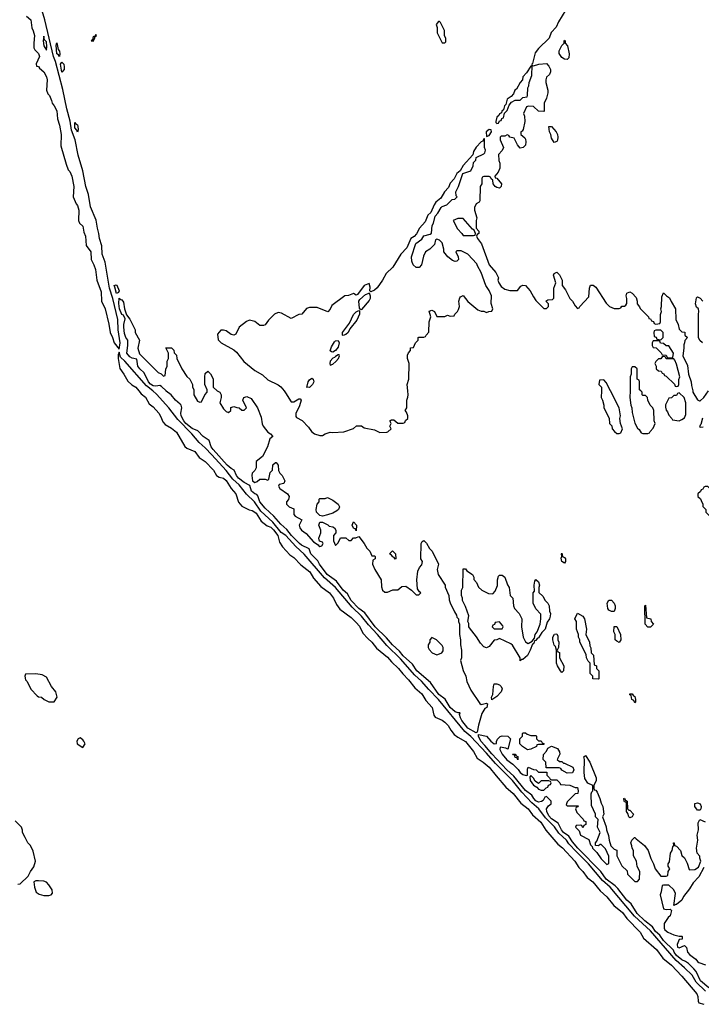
# Model space of a CAD drawing. Header units: inches. Extents: x 2769379 to 2883802, y 684208 to 828654.
# Tile 140 of 256: x 2820205 to 2825440, y 755290 to 762852. Entities that reach past the tile are written whole.
import ezdxf

# ---------------------------------------------------------------- set-up
doc = ezdxf.new("R2010")
doc.units = ezdxf.units.IN
doc.header["$MEASUREMENT"] = 0
doc.layers.add('C8725', color=7, linetype='Continuous')
doc.layers.add('C8726', color=7, linetype='Continuous')

msp = doc.modelspace()

# ---------------------------------------------------------------- linework, layer by layer
at = {"layer": 'C8725', "color": 2}
for points, elevation in [([(2821121.3, 760000), (2821138.9, 759978.9), (2821172.1, 759952.1), (2821200.3, 759900.3), (2821230, 759878), (2821273, 759830), (2821290, 759801), (2821303.6, 759763.6), (2821322, 759742), (2821370, 759714.9), (2821410, 759683.8), (2821474.4, 759574.4), (2821490, 759560.7), (2821550, 759536.3), (2821584, 759490), (2821630, 759459.1), (2821693, 759393), (2821717.3, 759350), (2821737.6, 759337.6), (2821770.3, 759330.3), (2821792.2, 759312.2), (2821830.4, 759250), (2821864.4, 759210), (2821886.9, 759146.9), (2821910, 759114.8), (2821968.3, 759088.3), (2821990, 759083), (2822010.5, 759070.5), (2822021.1, 759061.1), (2822060.3, 759000.3), (2822104.9, 758964.9), (2822133.7, 758953.7), (2822154.4, 758934.4), (2822187.7, 758890), (2822199.9, 758839.9), (2822223.1, 758803.1), (2822280.7, 758740.7), (2822310, 758720.5), (2822364, 758664), (2822432.4, 758612.4), (2822462, 758562), (2822519, 758499), (2822583.8, 758450), (2822614.9, 758410), (2822639.5, 758359.5), (2822664, 758324), (2822750, 758261.3), (2822790, 758222.4), (2822814.1, 758194.1), (2822841.1, 758141.1), (2822878, 758098), (2822910, 758070.5), (2822946.3, 758026.3), (2823030, 757956.3), (2823059.9, 757919.9), (2823114.4, 757870), (2823146.7, 757826.7), (2823190, 757783), (2823241.1, 757721.1), (2823294.4, 757674.4), (2823323.6, 757623.6), (2823372, 757570), (2823385.5, 757510), (2823396.1, 757496.1), (2823450, 757472.4), (2823470, 757458), (2823497.1, 757430), (2823516.1, 757396.1), (2823543.1, 757363.1), (2823570, 757340.5), (2823630, 757307.3), (2823690.2, 757230.2), (2823719, 757179), (2823764, 757150), (2823811.3, 757111.3), (2823863.4, 757043.4), (2823938.5, 756958.6), (2823994.4, 756910), (2824054.3, 756834.3), (2824110, 756790.4), (2824144.5, 756744.5), (2824206.4, 756690), (2824246.5, 756626.5), (2824339.1, 756519.1), (2824372.7, 756492.7), (2824468.4, 756390), (2824500.2, 756340.2), (2824530.3, 756310), (2824564.4, 756264.4), (2824606, 756230), (2824662.6, 756162.6), (2824715.5, 756115.5), (2824768.9, 756048.9), (2824834.5, 755994.5), (2824868.9, 755948.9), (2824970, 755843), (2824996.7, 755796.7), (2825097, 755710), (2825144.8, 755644.8), (2825210.2, 755590.2), (2825290, 755506), (2825404.9, 755370), (2825412.9, 755350), (2825414.6, 755314.6), (2825421.7, 755301.7), (2825458.8, 755290)], 2), ([(2825472, 755392), (2825401.2, 755461.2), (2825370, 755512.6), (2825311.1, 755571.1), (2825246, 755626), (2825050, 755854.8), (2824927.3, 755967.3), (2824739.3, 756190), (2824681.4, 756241.4), (2824572.4, 756370), (2824480.3, 756460.3), (2824422.6, 756522.6), (2824403.5, 756550), (2824344.7, 756604.7), (2824312.6, 756652.6), (2824243.3, 756723.3), (2824191.7, 756791.7), (2824137.4, 756837.4), (2824060.3, 756920.3), (2823990, 757008.5), (2823858.3, 757138.3), (2823790, 757219.3), (2823670, 757347.6), (2823625, 757385), (2823422.2, 757630), (2823346.9, 757706.9), (2823291.9, 757771.9), (2823238.9, 757818.9), (2823130, 757944.2), (2823024.3, 758044.3), (2822953.6, 758130), (2822883.3, 758203.3), (2822830.5, 758270.5), (2822759.4, 758339.4), (2822630, 758490.9), (2822545.9, 758565.9), (2822390, 758745.7), (2822324.9, 758805), (2822250, 758889.6), (2822214.1, 758914.1), (2822150, 758992.4), (2822058.2, 759078.2), (2822007.8, 759150), (2821948, 759207.9), (2821890, 759278.3), (2821842, 759322), (2821789.7, 759390), (2821679.8, 759510), (2821630, 759563), (2821583.3, 759603.3), (2821528.3, 759670), (2821420, 759780), (2821350, 759869.6), (2821256.1, 759976.1), (2821227.4, 760000)], 2), ([(2821722.9, 760000), (2821742, 759990), (2821752, 759970), (2821752, 759950), (2821742, 759910), (2821770, 759862), (2821790, 759842), (2821810, 759834), (2821826, 759850), (2821827.3, 759872.7), (2821850, 759882), (2821872.7, 759872.7), (2821891.6, 759871.6), (2821910, 759854), (2821930, 759854), (2821946, 759870), (2821918, 759930), (2821926, 759950), (2821950, 759958), (2821982, 759942), (2822031, 759870), (2822059.8, 759799.8), (2822067.3, 759747.3), (2822076, 759730), (2822110, 759684.7), (2822132, 759670), (2822150.4, 759650), (2822127.1, 759632.9), (2822107.7, 759570), (2822070, 759497.2), (2822020.7, 759459.3), (2822022, 759410), (2822010.6, 759389.4), (2821991, 759370), (2821986.8, 759350), (2821992, 759310), (2822010, 759298), (2822030, 759304.7), (2822050, 759322), (2822090, 759322), (2822110, 759314), (2822118, 759322), (2822130, 759374), (2822147.3, 759392.7), (2822150, 759434), (2822170, 759452), (2822174, 759450), (2822191.3, 759430), (2822192, 759390), (2822202, 759370), (2822222, 759350), (2822242, 759310), (2822234, 759290), (2822198, 759282), (2822194, 759270), (2822202, 759250), (2822262, 759210), (2822274, 759190), (2822270, 759166), (2822254, 759150), (2822254, 759130), (2822274, 759110), (2822310, 759094), (2822311.6, 759051.6), (2822319.6, 759039.6), (2822371.3, 759010), (2822352, 758970), (2822356, 758950), (2822370, 758931.3), (2822404.4, 758904.4), (2822462.5, 758842.5), (2822498, 758818), (2822502, 758810), (2822510, 758806), (2822526, 758810), (2822535.3, 758830), (2822530, 758838), (2822508, 758848), (2822502, 758870), (2822518, 758910), (2822518, 758930), (2822502, 758970), (2822510, 758992), (2822530, 758992), (2822571, 758971), (2822581, 758961), (2822610, 758958), (2822622, 758950), (2822632, 758930), (2822632, 758910), (2822614, 758890), (2822614, 758850), (2822630, 758814), (2822650, 758834), (2822670, 758872), (2822710, 758872), (2822732.7, 758852.7), (2822750, 758852), (2822770, 758872), (2822787.3, 758872.7), (2822810, 758882), (2822852, 758830), (2822870, 758794), (2822894, 758770), (2822910, 758734), (2822930, 758734), (2822934, 758730), (2822934, 758710), (2822918, 758702), (2822914, 758670), (2822932, 758630), (2822982, 758550), (2822983.6, 758496.4), (2822991.6, 758471.6), (2823010, 758454), (2823030, 758454), (2823070, 758472), (2823110, 758472), (2823140.4, 758499.6), (2823170, 758502), (2823214, 758470), (2823250, 758434), (2823270, 758434), (2823286, 758450), (2823276.4, 758456.4), (2823260.4, 758480.4), (2823255.3, 758550), (2823263.1, 758616.9), (2823274.6, 758645.4), (2823294, 758666), (2823298, 758690), (2823286, 758710), (2823288, 758830), (2823296.4, 758843.6), (2823310, 758852), (2823330, 758832), (2823351.6, 758791.6), (2823374, 758770), (2823422, 758670), (2823412, 758630), (2823418, 758590), (2823472, 758510), (2823472.7, 758492.7), (2823502, 758430), (2823503.6, 758396.4), (2823510, 758374), (2823543.6, 758303.6), (2823559.6, 758279.6), (2823563.6, 758263.6), (2823574, 758250), (2823574, 758230), (2823582, 758210), (2823582, 758130), (2823591.3, 758090), (2823591.3, 758050), (2823598, 758010), (2823598, 757950), (2823591.3, 757930), (2823610, 757854), (2823631, 757810), (2823638, 757770), (2823670, 757702), (2823739.6, 757599.6), (2823750, 757592), (2823790, 757602), (2823796.9, 757596.9), (2823794, 757570), (2823778, 757562), (2823755.5, 757524.5), (2823727.5, 757432.5), (2823718.8, 757381.2), (2823710, 757376), (2823647.7, 757410), (2823599.8, 757470), (2823589.6, 757490.4), (2823584, 757516), (2823588, 757528), (2823572, 757528), (2823550, 757536.2), (2823510, 757568.6), (2823473.4, 757633.4), (2823423.5, 757670), (2823360.1, 757760.1), (2823254.7, 757850), (2823221.5, 757901.4), (2823150, 757967.4), (2823121.8, 758001.8), (2823068.5, 758050), (2823023.2, 758103.2), (2822936, 758190), (2822856.2, 758296.2), (2822809.9, 758329.9), (2822751, 758390), (2822722.6, 758442.6), (2822690, 758469.7), (2822638.4, 758538.4), (2822567.7, 758590), (2822506.9, 758670), (2822495.6, 758695.6), (2822442, 758750), (2822427.6, 758787.6), (2822370, 758815.8), (2822353.3, 758830), (2822292.6, 758890), (2822257.1, 758937.1), (2822210, 758977.7), (2822157.8, 759037.8), (2822090, 759099.7), (2822049.8, 759150), (2822034.8, 759194.8), (2822025.6, 759205.6), (2822010, 759209.7), (2821986, 759230), (2821973.2, 759273.2), (2821930, 759296.3), (2821885.6, 759330), (2821869.8, 759350), (2821852.3, 759392.2), (2821830, 759403.9), (2821797.7, 759430), (2821690, 759551.6), (2821675.8, 759570), (2821659.7, 759619.7), (2821615.1, 759650), (2821573.5, 759693.5), (2821530, 759710.9), (2821482.5, 759750), (2821465.5, 759770), (2821445.4, 759810), (2821442.9, 759830), (2821449.3, 759870), (2821445.2, 759890), (2821438.4, 759898.4), (2821402.7, 759930), (2821369.5, 759969.5), (2821330, 759999), (2821329.1, 760000)], -2), ([(2821542, 760000), (2821542, 759970), (2821570, 759922), (2821590, 759914), (2821602, 759918), (2821626, 759970), (2821646, 759990), (2821646, 760000)], -2), ([(2822236.2, 760000), (2822247.1, 759987.1), (2822290, 759918), (2822310, 759917), (2822350, 759940.7), (2822359.8, 759939.8), (2822366, 759930), (2822355.2, 759884.8), (2822327.1, 759827.1), (2822324.9, 759804.9), (2822330, 759796), (2822373.8, 759773.8), (2822422.5, 759722.5), (2822446, 759690), (2822470, 759671.3), (2822510, 759658), (2822530, 759658), (2822550, 759671.3), (2822590, 759684.7), (2822610, 759681), (2822693.6, 759686.4), (2822768.9, 759711.1), (2822791.6, 759731.6), (2822830, 759731.3), (2822850, 759718), (2822930, 759702), (2822970, 759682), (2823023.6, 759683.6), (2823033.6, 759686.4), (2823058, 759710), (2823048.7, 759728.7), (2823058, 759750), (2823048.7, 759770), (2823060.4, 759779.6), (2823079.6, 759779.6), (2823110, 759754), (2823150, 759754), (2823162, 759758), (2823167.3, 759772.7), (2823186, 759790), (2823186, 759810), (2823176.4, 759836.4), (2823166, 759850), (2823178, 759870), (2823178, 759930), (2823187.3, 759952.7), (2823188, 759970), (2823185.7, 760000)], 2), ([(2824673.3, 760000), (2824672, 759950), (2824682, 759930), (2824691.6, 759891.6), (2824692, 759870), (2824731.6, 759791.6), (2824734, 759750), (2824751.6, 759731.6), (2824754, 759710), (2824774, 759690), (2824790, 759674), (2824810, 759674), (2824822, 759678), (2824835.3, 759710), (2824818, 759750), (2824815.3, 759790), (2824819, 759810), (2824808.7, 759870), (2824743.2, 760000)], 2), ([(2824892.6, 760000), (2824892, 759950), (2824898, 759890), (2824906, 759870), (2824910, 759834), (2824930, 759754), (2824950, 759714), (2824963.6, 759703.6), (2824978, 759678), (2824990, 759674), (2825030, 759674), (2825042, 759678), (2825046, 759690), (2825070, 759714), (2825086, 759750), (2825078, 759770), (2825075.3, 759850), (2825068, 759870), (2825048, 759890), (2825028.4, 759928.4), (2825026, 759950), (2825010, 759966), (2824990, 759966), (2824986, 759970), (2824986, 759990), (2824976, 760000)], 2), ([(2825373.7, 760000), (2825376, 759990), (2825410, 759932), (2825424.7, 759924.7), (2825430, 759924.7), (2825459, 759950), (2825494.2, 760000)], 2), ([(2825450, 759792.3), (2825436.9, 759743.1), (2825430, 759738), (2825426, 759726), (2825430, 759722), (2825455.3, 759724.7)], 2), ([(2825497.6, 755417.6), (2825432.6, 755470), (2825401, 755541), (2825383.3, 755563.3), (2825342.3, 755602.3), (2825318.8, 755618.8), (2825290, 755631.3), (2825250, 755665.3), (2825231.5, 755690), (2825225.6, 755705.6), (2825150, 755779.1), (2825120.5, 755820.5), (2825088.9, 755850), (2825065.8, 755885.8), (2825006.8, 755930), (2824948.4, 755988.4), (2824901.8, 756061.8), (2824868.6, 756090), (2824798.8, 756178.8), (2824778.6, 756198.6), (2824709, 756250), (2824667.4, 756310), (2824491.1, 756490), (2824450, 756538), (2824422.2, 756582.2), (2824381.5, 756610), (2824365, 756630), (2824340.1, 756680.1), (2824290, 756714), (2824270, 756738), (2824253.3, 756770), (2824250, 756792), (2824265.2, 756814.8), (2824288, 756830), (2824286, 756850), (2824250, 756886), (2824238, 756882), (2824226, 756854), (2824213.7, 756846.3), (2824190, 756843), (2824170, 756853.6), (2824153.6, 756870), (2824137.2, 756897.2), (2824090, 756933), (2824001, 757041), (2823946.8, 757090), (2823830, 757212.6), (2823778.5, 757278.5), (2823746.8, 757310), (2823727.6, 757350), (2823730, 757362), (2823790, 757348), (2823824, 757310), (2823850, 757291), (2823868, 757292), (2823868, 757308), (2823874.6, 757325.4), (2823894.6, 757345.4), (2823910, 757351.3), (2823954, 757350), (2823974, 757330), (2823954, 757250), (2823938, 757258), (2823894, 757266), (2823892, 757248), (2823910, 757211), (2823947.2, 757167.2), (2823993.4, 757133.4), (2824032.7, 757092.7), (2824047.7, 757070), (2824070, 757054), (2824093.6, 757046.4), (2824106, 757050), (2824104, 757096), (2824110, 757111.3), (2824150, 757092), (2824171.6, 757091.6), (2824190, 757074), (2824252.7, 757072.7), (2824254, 757050), (2824274, 757030), (2824278, 757018), (2824290, 757014), (2824330, 757014), (2824354, 756990), (2824358, 756978), (2824430, 756972), (2824470, 756954), (2824490, 756954), (2824494, 756930), (2824491.3, 756908.7), (2824470, 756906), (2824410, 756846), (2824402, 756822), (2824410, 756814), (2824494, 756814), (2824492.7, 756807.3), (2824478, 756802), (2824474, 756790), (2824483.6, 756763.6), (2824532.7, 756712.7), (2824538, 756698), (2824552.7, 756692.7), (2824554, 756670), (2824538, 756662), (2824530, 756646), (2824522, 756662), (2824510, 756666), (2824478, 756662), (2824474, 756650), (2824502, 756622), (2824512, 756590), (2824576.9, 756556.9), (2824590, 756514), (2824602, 756502), (2824604.7, 756490), (2824636.3, 756456.3), (2824670, 756408), (2824715.3, 756364.7), (2824728.4, 756371.6), (2824728.9, 756428.9), (2824703.1, 756483.1), (2824670, 756518), (2824662, 756518), (2824650, 756508), (2824626, 756510), (2824626, 756530), (2824638, 756542), (2824662, 756610), (2824642, 756650), (2824648, 756710), (2824626, 756730), (2824626, 756750), (2824596.4, 756816.4), (2824594.6, 756905.4), (2824598, 756922), (2824606, 756930), (2824606, 756970), (2824568.9, 756988.9), (2824544.7, 757024.7), (2824539, 757070), (2824542, 757170), (2824538, 757190), (2824550, 757202), (2824584.7, 757150), (2824632, 757030), (2824632, 757010), (2824614, 756970), (2824614, 756950), (2824618, 756938), (2824630, 756934), (2824639.8, 756919.8), (2824661, 756870), (2824670, 756834), (2824684.7, 756810), (2824692, 756750), (2824682, 756730), (2824710, 756654), (2824711.3, 756630), (2824727.1, 756587.1), (2824731.3, 756550), (2824746, 756506), (2824770, 756482), (2824790, 756474), (2824792, 756430), (2824830, 756354), (2824870, 756314), (2824874, 756290), (2824930, 756234), (2824950, 756234), (2824966, 756250), (2824968, 756310), (2824948.4, 756348.4), (2824942, 756390), (2824918, 756430), (2824918, 756470), (2824908.4, 756488.4), (2824907.3, 756507.3), (2824898, 756530), (2824906, 756550), (2824926, 756570), (2824930, 756572), (2824939.6, 756559.6), (2825004.7, 756510), (2825032, 756470), (2825051.3, 756410), (2825072, 756370), (2825084.7, 756330), (2825130, 756274), (2825170, 756274), (2825182, 756278), (2825186, 756310), (2825198, 756330), (2825186, 756350), (2825186, 756370), (2825196.4, 756383.6), (2825204, 756450), (2825217.2, 756470), (2825221.2, 756498.8), (2825228, 756510), (2825226, 756530), (2825228.9, 756531.1), (2825232, 756530), (2825234, 756510), (2825250, 756504.7), (2825281, 756470), (2825290, 756434), (2825310, 756414), (2825330, 756374), (2825346, 756326), (2825350, 756322), (2825390, 756326), (2825417.2, 756342.8), (2825435.3, 756390), (2825427.3, 756412.7), (2825427.3, 756427.3), (2825408, 756450), (2825402, 756490), (2825414, 756550), (2825409, 756590), (2825418, 756630), (2825416.4, 756683.6), (2825428, 756710), (2825470, 756692)], -2), ([(2820190, 756212), (2820210, 756214), (2820270, 756274), (2820288, 756310), (2820313.6, 756346.4), (2820328, 756390), (2820310, 756466), (2820288, 756510), (2820268, 756530), (2820248, 756570), (2820228, 756610), (2820227.3, 756627.3), (2820218, 756650), (2820170, 756698)], 2), ([(2825458.5, 756341.5), (2825420.5, 756270), (2825377.6, 756222.4), (2825350, 756176), (2825302.8, 756117.2), (2825290, 756089.3), (2825250, 756055.3), (2825243.6, 756056.4), (2825228, 756048), (2825240.4, 756140.4), (2825228.4, 756168.4), (2825190, 756206), (2825150, 756206), (2825138, 756202), (2825132.7, 756152.7), (2825124.7, 756130), (2825150, 756022), (2825170, 756018), (2825199.8, 756019.8), (2825211.1, 756011.1), (2825200.7, 755970), (2825184.4, 755955.6), (2825154.4, 755910), (2825155.1, 755875.1), (2825160.8, 755860.8), (2825182.9, 755842.9), (2825230, 755824.7), (2825270, 755814), (2825290, 755814), (2825294, 755810), (2825294, 755790), (2825270, 755788), (2825254.8, 755750), (2825258, 755730), (2825270, 755724.9), (2825310, 755742), (2825316.9, 755736.9), (2825325.4, 755725.4), (2825334.8, 755690), (2825350.8, 755670), (2825397.1, 755637.1), (2825410, 755618), (2825422, 755610), (2825472.7, 755592.7)], -2)]:
    msp.add_lwpolyline(points, dxfattribs=dict(at, elevation=elevation))
for points, elevation in [([(2825270, 759986), (2825258, 759982), (2825250, 759966), (2825230, 759966), (2825211.6, 759948.4), (2825190, 759946), (2825165.4, 759894.6), (2825165.4, 759874.6), (2825170, 759854), (2825181, 759841), (2825190, 759814), (2825214, 759790), (2825218, 759778), (2825270, 759772), (2825290, 759782), (2825310, 759794), (2825320.4, 759819.6), (2825322, 759910), (2825308, 759950)], 2), ([(2825490, 759266), (2825470, 759266), (2825458, 759262), (2825452.7, 759247.3), (2825438, 759242), (2825432.7, 759227.3), (2825414, 759210), (2825414, 759190), (2825432.7, 759172.7), (2825439.6, 759159.6), (2825451.6, 759131.6), (2825452.7, 759112.7), (2825474, 759090), (2825474, 759070), (2825510, 759034), (2825530, 759034), (2825542, 759038), (2825547.3, 759052.7), (2825547.3, 759112.7), (2825506, 759230), (2825506, 759250)], 2), ([(2822530, 759039), (2822510, 759044), (2822485.2, 759070), (2822481.2, 759090), (2822489, 759131), (2822506, 759150), (2822506, 759170), (2822510, 759174), (2822550, 759174), (2822570, 759182), (2822610, 759162), (2822650.9, 759130.9), (2822662, 759110), (2822654, 759090), (2822639.8, 759080.2), (2822610, 759062), (2822570, 759048.7)], -2), ([(2822790, 758926), (2822782, 758942), (2822770, 758946), (2822758, 758970), (2822770, 758994), (2822791.3, 758970)], -2), ([(2823090, 758708), (2823082, 758722), (2823070, 758726), (2823060.4, 758740.4), (2823046, 758750), (2823068.4, 758771.6), (2823092, 758750), (2823094, 758710)], -2), ([(2824390, 758678), (2824369, 758690), (2824364, 758716), (2824368, 758728), (2824366, 758750), (2824370, 758754), (2824374, 758730), (2824390, 758722), (2824398, 758710), (2824398, 758690)], -2), ([(2823838, 758442), (2823856.4, 758463.6), (2823873.6, 758506.4), (2823874, 758550), (2823882.7, 758577.3), (2823890, 758584.7), (2823910, 758584.7), (2823930, 758571.3), (2823951.1, 758511.1), (2823964.7, 758490), (2823972, 758430), (2823991.3, 758410), (2823998, 758350), (2824004.7, 758330), (2824042, 758290), (2824062, 758250), (2824058, 758190), (2824072, 758110), (2824090, 758074), (2824110, 758062), (2824140.4, 758079.6), (2824158, 758102), (2824165.2, 758130), (2824179, 758150), (2824202, 758210), (2824208, 758250), (2824207.3, 758287.3), (2824170, 758326), (2824148, 758370), (2824148, 758450), (2824158, 758462), (2824155.3, 758510), (2824160.4, 758539.6), (2824170, 758552), (2824190, 758534), (2824198, 758510), (2824192, 758490), (2824192.7, 758452.7), (2824223.6, 758423.6), (2824242, 758390), (2824262, 758370), (2824272, 758350), (2824274, 758310), (2824282, 758290), (2824278.8, 758270), (2824273.4, 758250), (2824255.5, 758224.5), (2824240.7, 758170), (2824215.2, 758144.8), (2824190, 758105.2), (2824180.5, 758099.5), (2824170, 758084), (2824158, 758082), (2824156, 758070), (2824150, 758058), (2824143.6, 758056.4), (2824126.8, 758010), (2824104, 757970), (2824070, 757939), (2824061, 757939), (2824050, 757928), (2824049, 757950), (2823990, 758048), (2823978, 758058), (2823890, 758098), (2823870, 758088), (2823850, 758086), (2823810, 758038), (2823790, 758028), (2823770, 758035.3), (2823743.2, 758063.2), (2823712.5, 758112.5), (2823660.2, 758180.2), (2823655.3, 758190), (2823654.6, 758214.6), (2823646, 758230), (2823654.6, 758274.6), (2823630, 758346), (2823606, 758390), (2823606, 758410), (2823598, 758430), (2823598, 758470), (2823608.4, 758491.6), (2823610, 758634), (2823630, 758634), (2823639.6, 758619.6), (2823682, 758590), (2823692, 758570), (2823692.7, 758552.7), (2823714, 758530), (2823730, 758494), (2823754, 758470), (2823805.4, 758445.4)], -2), ([(2824750, 758306), (2824730, 758318), (2824722, 758330), (2824718, 758370), (2824730, 758394), (2824750, 758394), (2824771.3, 758370), (2824778, 758350), (2824778, 758330), (2824770, 758306)], -2), ([(2825030, 758186), (2825008, 758210), (2825006, 758350), (2825010, 758354), (2825018, 758258), (2825051.1, 758251.1), (2825054, 758230), (2825072, 758210), (2825050, 758186)], -2), ([(2824650, 757786), (2824606, 757790), (2824606, 757810), (2824586, 757830), (2824586, 757910), (2824570, 757926), (2824558, 757950), (2824556.4, 757976.4), (2824508, 758070), (2824508, 758090), (2824498, 758110), (2824498, 758130), (2824482, 758170), (2824482, 758230), (2824468.7, 758250), (2824490, 758294), (2824530, 758272), (2824542, 758250), (2824558, 758170), (2824552, 758130), (2824582, 758070), (2824583.6, 758043.6), (2824592.7, 758027.3), (2824594, 757990), (2824611.6, 757971.6), (2824618, 757898), (2824634, 757890), (2824634, 757870), (2824651.6, 757851.6), (2824654, 757790)], -2), ([(2823890, 758226), (2823858, 758222), (2823852.7, 758207.3), (2823838, 758202), (2823834, 758190), (2823850, 758174), (2823910, 758174), (2823918, 758190), (2823916.4, 758196.4)], -2), ([(2824810, 758068), (2824790, 758078), (2824778, 758090), (2824778, 758130), (2824768, 758150), (2824770, 758192), (2824791.1, 758191.1), (2824818, 758130), (2824822, 758090)], -2), ([(2824370, 757838), (2824358, 757850), (2824335.3, 757890), (2824329, 757910), (2824328.7, 758010), (2824319, 758039), (2824310, 758048), (2824299, 758090), (2824299, 758110), (2824312.7, 758132.7), (2824330, 758134), (2824336.9, 758116.9), (2824338, 758090), (2824344.7, 758070), (2824342, 758030), (2824334, 758010), (2824338, 757998), (2824351.6, 757991.6), (2824352, 757950), (2824384.7, 757890), (2824382, 757850)], -2), ([(2823370, 758106), (2823354, 758090), (2823354, 758070), (2823342, 758050), (2823342, 758030), (2823350, 758014), (2823374, 757990), (2823410, 757974), (2823430, 757982), (2823446, 757990), (2823456.4, 758003.6), (2823458, 758030), (2823450, 758046), (2823406, 758090)], -2), ([(2820330, 757828.7), (2820250, 757826), (2820244.7, 757810), (2820250, 757782), (2820262, 757770), (2820292, 757710), (2820339.6, 757659.6), (2820350, 757652), (2820374, 757650), (2820394, 757630), (2820430, 757612), (2820470, 757612), (2820493.2, 757650), (2820484, 757690), (2820448.7, 757730), (2820410, 757802), (2820379, 757819)], 2), ([(2823830, 757629), (2823828.4, 757648.4), (2823839, 757670), (2823842.7, 757730), (2823849.3, 757750.7), (2823869, 757751), (2823890, 757742.8), (2823902.8, 757730), (2823910, 757712), (2823903, 757690), (2823870, 757654)], -2), ([(2824930, 757606), (2824922, 757622), (2824906, 757630), (2824902, 757662), (2824890, 757666), (2824890, 757674), (2824910, 757674), (2824918, 757658), (2824930, 757654), (2824934, 757630), (2824934, 757610)], -2), ([(2824130, 757354), (2824170, 757354), (2824174, 757350), (2824174, 757330), (2824190, 757314), (2824210, 757314), (2824218, 757298), (2824234, 757290), (2824230, 757286), (2824190, 757286), (2824178, 757282), (2824174, 757270), (2824130, 757248.7), (2824105.2, 757245.2), (2824066, 757270), (2824046, 757290), (2824046, 757330), (2824066, 757350), (2824066, 757370), (2824070, 757374), (2824090, 757374), (2824103.6, 757363.6)], -2), ([(2820670, 757335.3), (2820654, 757330), (2820644.7, 757310), (2820646, 757290), (2820690, 757262), (2820708, 757290), (2820699, 757310), (2820690, 757322)], 2), ([(2824030, 757168), (2824022, 757182), (2824010, 757186), (2824006, 757206), (2823994, 757206), (2823988.7, 757211.3), (2824010, 757212), (2824018, 757198), (2824030, 757194)], -2), ([(2824350, 757154), (2824370, 757154), (2824382, 757142), (2824390, 757142), (2824452, 757110), (2824462, 757090), (2824450, 757068), (2824410, 757066), (2824368.4, 757088.4), (2824362, 757102), (2824347.3, 757107.3), (2824247.3, 757107.3), (2824246, 757150), (2824226, 757170), (2824227.3, 757207.3), (2824250, 757234), (2824262, 757258), (2824290, 757271.3), (2824334.4, 757254.4), (2824352, 757230), (2824354, 757210), (2824334, 757170)], -2), ([(2824130, 757046), (2824122, 757038), (2824126, 757010), (2824150, 756972), (2824178, 756958), (2824190, 756942), (2824210, 756934), (2824230, 756934), (2824247.3, 756952.7), (2824262, 756958), (2824267.3, 756972.7), (2824282, 756978), (2824286, 756990), (2824282, 757002), (2824270, 757006), (2824210, 757006), (2824190, 756986), (2824163.1, 757003.1), (2824150, 757026)], -2), ([(2824882, 756782), (2824890, 756782), (2824918, 756750), (2824910, 756728.7), (2824890, 756722), (2824882, 756730), (2824875.3, 756755.3), (2824866, 756770), (2824866, 756830), (2824862, 756842), (2824850, 756846), (2824847.3, 756852.7), (2824846, 756870), (2824850, 756874), (2824858, 756858), (2824871.3, 756850), (2824874, 756790)], -2), ([(2825410, 756782), (2825402, 756790), (2825389.3, 756810), (2825390, 756832), (2825410, 756838), (2825430.7, 756830.7), (2825438.8, 756810), (2825436, 756790), (2825430, 756782)], -2), ([(2820350, 756238), (2820330, 756238), (2820314, 756230), (2820318, 756190), (2820332, 756150), (2820355.3, 756135.3), (2820390, 756126), (2820430, 756126), (2820446, 756130), (2820456.4, 756143.6), (2820455.3, 756170), (2820430, 756208), (2820410, 756228), (2820390, 756235.3)], 2)]:
    msp.add_lwpolyline(points, close=True, dxfattribs=dict(at, elevation=elevation))
at = {"layer": 'C8726', "color": 2}
for points, elevation in [([(2820258, 762878), (2820290.4, 762850), (2820297.3, 762790), (2820310, 762764.7), (2820319.1, 762730), (2820313, 762670), (2820314.4, 762634.4), (2820320.7, 762620.7), (2820350, 762591), (2820356.3, 762570), (2820332.7, 762512.7), (2820334, 762494), (2820350, 762492), (2820358, 762478), (2820390, 762451), (2820410, 762412), (2820416.3, 762390), (2820410.7, 762310), (2820422.5, 762282.5), (2820434, 762270), (2820450, 762232), (2820454, 762210), (2820470, 762190.8), (2820490, 762151), (2820494.9, 762090), (2820510, 762042), (2820524, 761970), (2820522.5, 761882.5), (2820561.4, 761741.4), (2820578, 761698), (2820590, 761686), (2820606.8, 761650), (2820620.7, 761570), (2820616.3, 761490), (2820638.5, 761438.5), (2820650, 761424.7), (2820660.7, 761390), (2820656, 761310), (2820664.7, 761290), (2820690, 761264.7), (2820698.7, 761218.7), (2820710.4, 761189.6), (2820717.1, 761117.1), (2820750.4, 761070), (2820754.4, 761010), (2820775.3, 760970), (2820787.3, 760932.7), (2820798, 760850), (2820830, 760762), (2820834.4, 760690), (2820863, 760630), (2820890, 760512), (2820899.3, 760450), (2820919.3, 760410), (2820930.7, 760370), (2820970, 760322), (2820976.9, 760370), (2820962.7, 760470), (2820958.8, 760550), (2820921, 760710), (2820896, 760790), (2820862.2, 760990), (2820839.9, 761050), (2820835.3, 761115.3), (2820818.4, 761170), (2820814.2, 761210), (2820801.6, 761250), (2820792.2, 761312.2), (2820750, 761414.5), (2820733.3, 761510), (2820714.4, 761570), (2820689.8, 761690), (2820654.1, 761810), (2820632.4, 761930), (2820603.5, 762003.5), (2820592.7, 762072.7), (2820566.7, 762166.7), (2820535.4, 762315.4), (2820480.5, 762530), (2820466.1, 762570), (2820398.1, 762850), (2820361.9, 762970)], 2), ([(2824426.7, 762973.3), (2824344.1, 762835.9), (2824325.8, 762794.2), (2824287.9, 762752.1), (2824270.3, 762709.7), (2824188.9, 762631.1), (2824164.2, 762595.8), (2824143.8, 762516.2), (2824138.8, 762510), (2824139.8, 762500.2), (2824130, 762495.3), (2824097, 762443), (2824070, 762412.7), (2824065.5, 762390), (2824048.4, 762370), (2824021.1, 762318.9), (2824008.8, 762310), (2823997.5, 762282.5), (2823979.1, 762260.9), (2823950, 762242), (2823938.8, 762201.2), (2823928.4, 762190), (2823919.8, 762160.2), (2823906.8, 762150), (2823904.7, 762135.3), (2823890, 762128), (2823884.9, 762115.1), (2823870, 762102), (2823862, 762070), (2823862, 762062), (2823870, 762054), (2823882, 762058), (2823890, 762074), (2823902, 762078), (2823908, 762092), (2823922, 762098), (2823927.3, 762132.7), (2823950, 762154), (2823965.2, 762194.8), (2823983.1, 762216.9), (2824010, 762234), (2824050, 762234), (2824070, 762254), (2824102, 762258), (2824106, 762270), (2824107.3, 762327.3), (2824115.3, 762344.7), (2824118, 762370), (2824138, 762422), (2824140.4, 762499.6), (2824150, 762496), (2824191, 762511), (2824250, 762514), (2824270, 762494), (2824282, 762470), (2824282, 762450), (2824274, 762430), (2824252, 762410), (2824244.7, 762390), (2824244.7, 762370), (2824261, 762310), (2824261, 762290), (2824251.1, 762248.9), (2824234, 762210), (2824234, 762150), (2824230, 762146), (2824190, 762148), (2824150, 762186), (2824112.7, 762187.3), (2824098, 762182), (2824074, 762130), (2824082, 762110), (2824084.7, 762070), (2824071.1, 762008.9), (2824064.7, 761995.3), (2824054, 761990), (2824054, 761970), (2824084.7, 761944.7), (2824090, 761934), (2824093.4, 761913.4), (2824090, 761888), (2824070.9, 761869.1), (2824050, 761864), (2824028.7, 761890), (2824002, 761942), (2823968.4, 761948.4), (2823962, 761962), (2823950, 761966), (2823930, 761958), (2823903.6, 761956.4), (2823894, 761950), (2823894, 761930), (2823922, 761870), (2823910, 761846), (2823883.6, 761816.4), (2823884.7, 761770), (2823892, 761750), (2823892, 761710), (2823879.8, 761680.2), (2823854, 761650), (2823858, 761638), (2823870, 761634), (2823904.7, 761590), (2823902, 761570), (2823890, 761558), (2823870, 761562), (2823858, 761570), (2823842, 761590), (2823838, 761618), (2823826, 761630), (2823822, 761642), (2823810, 761646), (2823770, 761646), (2823758, 761642), (2823754, 761630), (2823754, 761590), (2823742, 761570), (2823739.6, 761460.4), (2823734, 761450), (2823710, 761438), (2823698, 761410), (2823698, 761390), (2823716, 761330), (2823711.3, 761310), (2823711.6, 761251.6), (2823731.6, 761228.4), (2823731.6, 761208.4), (2823718, 761202), (2823714, 761190), (2823722, 761170), (2823751, 761130), (2823811, 760970), (2823862, 760910), (2823882, 760870), (2823878, 760850), (2823884.7, 760830), (2823903.5, 760803.5), (2823930, 760782), (2823970, 760772), (2824027.3, 760772.7), (2824054.6, 760805.4), (2824070, 760812), (2824090, 760811.3), (2824126.8, 760770), (2824150, 760722), (2824170, 760694), (2824230, 760634), (2824250, 760634), (2824266, 760650), (2824266, 760670), (2824246, 760690), (2824260.4, 760699.6), (2824296.4, 760703.6), (2824307.3, 760712.7), (2824308, 760790), (2824322, 760830), (2824305.2, 760890), (2824310, 760902), (2824330, 760912), (2824350, 760892), (2824370.6, 760850.6), (2824371.3, 760810), (2824395.9, 760775.9), (2824431.3, 760710), (2824450.8, 760690.8), (2824470, 760654), (2824490, 760634), (2824502, 760638), (2824506, 760650), (2824576.4, 760723.6), (2824582, 760790), (2824590, 760814), (2824610, 760814), (2824630, 760798), (2824710, 760674), (2824734, 760650), (2824770, 760634), (2824810, 760634), (2824822, 760638), (2824828.4, 760651.6), (2824850, 760652), (2824860.4, 760659.6), (2824868.4, 760671.6), (2824868.7, 760710), (2824864, 760730), (2824868.9, 760751.1), (2824890, 760762), (2824910, 760752), (2824938.5, 760718.5), (2824946.8, 760690), (2824946, 760670), (2824966, 760646), (2824970, 760634), (2825034, 760570), (2825038, 760558), (2825050, 760554), (2825058, 760538), (2825072.7, 760532.7), (2825078, 760518), (2825090, 760514), (2825122, 760518), (2825126, 760530), (2825127.3, 760587.3), (2825135.3, 760610), (2825128, 760630), (2825135.3, 760650), (2825136.4, 760723.6), (2825150, 760754), (2825171.6, 760731.6), (2825195.3, 760715.3), (2825207.1, 760687.1), (2825242, 760630), (2825244.7, 760550), (2825262, 760510), (2825270, 760474), (2825290, 760454), (2825312.7, 760452.7), (2825314, 760430), (2825334, 760410), (2825312.7, 760387.3), (2825312, 760370), (2825304.7, 760355.3), (2825306, 760330), (2825298, 760270), (2825334.8, 760194.8), (2825341, 760130), (2825362.8, 760070), (2825363.5, 760043.5), (2825373.7, 760000)], 2), ([(2823185.7, 760000), (2823182, 760050), (2823194, 760090), (2823195.3, 760210), (2823184, 760250), (2823184.7, 760275.3), (2823190, 760294), (2823206, 760310), (2823207.3, 760332.7), (2823230, 760334), (2823246, 760370), (2823266, 760390), (2823266, 760410), (2823270, 760414), (2823310, 760414), (2823322, 760418), (2823326, 760430), (2823347.3, 760452.7), (2823349, 760530), (2823362, 760570), (2823350, 760614), (2823370, 760622), (2823390, 760611.3), (2823410, 760572), (2823470, 760572), (2823490, 760582), (2823510, 760574), (2823542, 760578), (2823546, 760590), (2823568.4, 760611.6), (2823574.6, 760625.4), (2823582, 760650), (2823579, 760690), (2823585.6, 760714.4), (2823590, 760722), (2823610, 760734), (2823647.1, 760687.1), (2823723.6, 760623.6), (2823750, 760614), (2823770, 760614), (2823790, 760602), (2823808.4, 760611.6), (2823830, 760614), (2823838, 760630), (2823827.3, 760672.7), (2823828, 760730), (2823811.9, 760771.9), (2823784, 760810), (2823749.1, 760909.1), (2823720.4, 760960.4), (2823716.4, 760976.4), (2823646, 761050), (2823596.4, 761076.4), (2823563.6, 761076.4), (2823554, 761070), (2823571.6, 761031.6), (2823574, 761010), (2823562, 760998), (2823550, 760995.3), (2823530, 761002), (2823494, 761030), (2823462, 761070), (2823462, 761090), (2823450, 761138), (2823430, 761158), (2823410, 761166), (2823398, 761162), (2823390, 761126), (2823354, 761090), (2823322, 761070), (2823305.4, 761034.6), (2823290.7, 760969.3), (2823272.7, 760947.3), (2823250, 760948.7), (2823228, 760970), (2823216.4, 760996.4), (2823213.2, 761030), (2823247.5, 761132.5), (2823294, 761166), (2823310, 761191.3), (2823356.4, 761203.6), (2823368, 761212), (2823374, 761270), (2823384, 761290), (2823397.2, 761342.8), (2823415.5, 761364.5), (2823442, 761410), (2823450, 761418), (2823486, 761430), (2823526, 761470), (2823547.3, 761472.7), (2823566, 761490), (2823558, 761498), (2823555.3, 761530), (2823575.3, 761570), (2823609, 761671), (2823668.7, 761691.3), (2823688, 761730), (2823690, 761754), (2823707.3, 761772.7), (2823710, 761794), (2823770, 761822), (2823778, 761830), (2823782, 761850), (2823775.3, 761870), (2823775.3, 761935.3), (2823770, 761935.3), (2823762, 761918), (2823750, 761914), (2823710, 761872.7), (2823690, 761838), (2823685.5, 761814.5), (2823610, 761731.5), (2823588.7, 761691.3), (2823563, 761670), (2823543, 761630), (2823510, 761597.2), (2823497.6, 761562.4), (2823466.7, 761530), (2823439.2, 761480.8), (2823400.7, 761450), (2823387.3, 761430), (2823362.8, 761370), (2823339.1, 761350), (2823320.4, 761299.6), (2823274.4, 761250), (2823253.8, 761206.2), (2823234, 761186), (2823208, 761170), (2823179.4, 761100.6), (2823132.7, 761050), (2823070.2, 760949.8), (2823018.7, 760901.3), (2822990.3, 760850), (2822950, 760792), (2822930, 760773.6), (2822902.7, 760762.7), (2822895.3, 760770), (2822896.6, 760796.6), (2822890, 760826), (2822850, 760809), (2822798.8, 760741.2), (2822790, 760735.3), (2822770, 760748.7), (2822730, 760734), (2822702, 760730), (2822603.5, 760656.5), (2822590.9, 760629.1), (2822570.8, 760609.2), (2822490, 760642), (2822430, 760642), (2822407.1, 760632.9), (2822370.9, 760589.1), (2822350, 760588), (2822290, 760558), (2822216.5, 760596.5), (2822190, 760602), (2822162, 760590), (2822115.3, 760544.7), (2822090, 760508), (2822076.9, 760503.1), (2822050, 760504), (2822010, 760533.2), (2821970, 760544), (2821947.5, 760532.5), (2821892, 760490), (2821864.7, 760435.3), (2821850, 760428), (2821830, 760434), (2821790, 760462), (2821770, 760468), (2821750, 760466), (2821723.6, 760436.4), (2821730, 760394), (2821752, 760370), (2821850, 760316), (2821870, 760298.8), (2821927.7, 760227.7), (2822010, 760158), (2822070, 760123.8), (2822110, 760085.5), (2822190, 760046.8), (2822210, 760030.8), (2822236.2, 760000)], 2), ([(2821329.1, 760000), (2821295.5, 760035.5), (2821281.2, 760041.2), (2821250, 760036.9), (2821230, 760040.4), (2821210, 760052.6), (2821193.7, 760070), (2821160.1, 760140.1), (2821127.8, 760170), (2821113.6, 760190), (2821104, 760244), (2821070, 760252.3), (2821050, 760262.4), (2821027.4, 760290), (2821035.6, 760350), (2821036, 760390), (2821021.6, 760410), (2821010, 760442), (2821004, 760490), (2821004, 760510), (2821015.3, 760555.3), (2821002, 760582), (2820990, 760586.6), (2820972, 760630), (2820967.4, 760672.6), (2820970, 760714), (2820982, 760702), (2820990, 760701), (2821002.5, 760682.5), (2821010.8, 760630), (2821024.7, 760584.7), (2821050.7, 760550.7), (2821091.3, 760470), (2821092, 760450), (2821124.7, 760390), (2821112, 760330), (2821126, 760286), (2821270, 760142), (2821292, 760132), (2821310, 760114), (2821322, 760118), (2821327.3, 760167.3), (2821338, 760190), (2821338, 760230), (2821348, 760250), (2821348, 760290), (2821328.7, 760331.3), (2821370, 760332), (2821390, 760314), (2821392.7, 760292.7), (2821410, 760274), (2821412, 760250), (2821451.3, 760170), (2821490, 760112), (2821512, 760090), (2821532, 760050), (2821532.7, 760032.7), (2821542, 760010), (2821542, 760000)], -2), ([(2825448, 760370), (2825428.7, 760388.7), (2825418, 760410), (2825418, 760590), (2825422, 760610), (2825418, 760630), (2825404, 760644), (2825395.3, 760670), (2825404, 760716), (2825410, 760722), (2825430, 760714), (2825451.3, 760690)], 2), ([(2821227.4, 760000), (2821179.7, 760039.7), (2821014, 760230), (2820980.7, 760260.7), (2820970, 760298), (2820962, 760278), (2820961, 760250), (2820973.4, 760173.4), (2821004.9, 760130), (2821034.9, 760074.9), (2821066.2, 760046.2), (2821096.3, 760030), (2821121.3, 760000)], 2), ([(2824976, 760000), (2824966, 760010), (2824966, 760070), (2824962, 760082), (2824946, 760090), (2824946, 760170), (2824930, 760186), (2824910, 760186), (2824902, 760170), (2824902, 760130), (2824894, 760110), (2824892.6, 760000)], 2), ([(2821646, 760000), (2821646, 760010), (2821628, 760050), (2821626, 760110), (2821630, 760134), (2821650, 760152), (2821670.9, 760130.9), (2821690, 760094), (2821692, 760030), (2821721, 760001), (2821722.9, 760000)], -2), ([(2824743.2, 760000), (2824710, 760066), (2824690, 760086), (2824658, 760082), (2824654, 760050), (2824674, 760030), (2824673.3, 760000)], 2)]:
    msp.add_lwpolyline(points, dxfattribs=dict(at, elevation=elevation))
for points, elevation in [([(2823430, 762838), (2823422, 762838), (2823404.7, 762815.3), (2823412, 762792), (2823412, 762750), (2823450, 762674), (2823470, 762674), (2823478, 762682), (2823478, 762710), (2823468, 762728), (2823467.3, 762767.3), (2823438, 762830)], 2), ([(2820790, 762738), (2820779.6, 762720.4), (2820770, 762722), (2820763.6, 762696.4), (2820754, 762690), (2820770, 762686), (2820782, 762710), (2820780.4, 762719.6), (2820790, 762722), (2820794, 762730)], 2), ([(2820390, 762726), (2820386.4, 762690), (2820390, 762652), (2820410, 762618), (2820414.3, 762645.7), (2820410, 762682), (2820396, 762696)], 6), ([(2820510, 762569), (2820502.7, 762582.7), (2820489.8, 762590), (2820485.4, 762654.6), (2820490, 762674), (2820502, 762622), (2820510.3, 762610), (2820513.4, 762590)], -2), ([(2824410, 762546), (2824390, 762548), (2824370, 762562), (2824348.4, 762591.6), (2824348.4, 762611.6), (2824370, 762654), (2824386, 762670), (2824386, 762690), (2824390, 762694), (2824394, 762690), (2824394, 762670), (2824411.1, 762651.1), (2824426, 762590), (2824422, 762558)], 2), ([(2820530, 762449.2), (2820518.4, 762510), (2820530, 762524.9), (2820544.9, 762510), (2820548, 762490), (2820546.8, 762470)], -2), ([(2820650, 761987.3), (2820644.2, 762004.2), (2820630, 762021.2), (2820630, 762062), (2820633.4, 762053.4), (2820650, 762042.8), (2820653, 762033), (2820654.7, 762005.3)], -2), ([(2823810, 762008), (2823788.5, 761991.5), (2823790, 761954), (2823810, 761962), (2823828, 761990), (2823826, 762006)], 2), ([(2824310, 761908.7), (2824290, 761942), (2824283.7, 761970), (2824273.2, 761990), (2824270, 762032), (2824290, 762031.3), (2824324, 761990), (2824334.9, 761970), (2824338, 761950), (2824334.9, 761925.1), (2824330, 761915.3)], 2), ([(2823610, 761326), (2823570, 761326), (2823534, 761310), (2823566.4, 761246.4), (2823602, 761210), (2823610, 761194), (2823690, 761194), (2823702, 761198), (2823706, 761210), (2823696.4, 761236.4), (2823683.1, 761243.1)], 2), ([(2820950, 760749.2), (2820937.2, 760797.2), (2820929.8, 760810), (2820945.2, 760814.8), (2820951.9, 760811.9), (2820970.5, 760770), (2820964.7, 760755.3)], -2), ([(2822824, 760624), (2822815.5, 760635.5), (2822809.4, 760690.6), (2822817, 760703), (2822860.1, 760739.9), (2822889, 760751), (2822890, 760754), (2822897.4, 760730), (2822896.5, 760710), (2822890, 760694.5), (2822830, 760625.2)], 2), ([(2822690, 760426.6), (2822685.1, 760430), (2822684, 760450), (2822738, 760522), (2822770, 760587.7), (2822790, 760608.2), (2822810, 760618), (2822816, 760616), (2822815.6, 760590), (2822794.9, 760545.1), (2822741.4, 760478.6), (2822727, 760450), (2822710, 760434.3)], 2), ([(2825130, 760466), (2825090, 760466), (2825078, 760462), (2825074, 760450), (2825078, 760418), (2825092.7, 760412.7), (2825098, 760398), (2825130, 760394), (2825146, 760410), (2825146, 760450)], 2), ([(2822610, 760299.1), (2822600.4, 760300.4), (2822589.7, 760309.6), (2822600, 760340), (2822622.2, 760377.8), (2822630, 760384.9), (2822650, 760388), (2822659, 760370), (2822650, 760335.6), (2822630, 760311.1)], 2), ([(2825110, 760386), (2825070, 760386), (2825062, 760370), (2825062, 760350), (2825070, 760334), (2825092.7, 760332.7), (2825132.7, 760292.7), (2825138, 760278), (2825170, 760274), (2825178, 760258), (2825210, 760254), (2825222, 760258), (2825226, 760290), (2825190, 760346), (2825170, 760346), (2825150, 760366), (2825127.3, 760367.3), (2825122, 760382)], 2), ([(2822658, 760278), (2822650, 760277.2), (2822630, 760265.2), (2822623.9, 760256.1), (2822610, 760251.1), (2822590.8, 760230), (2822587, 760210), (2822590, 760198), (2822610, 760207.3), (2822633.6, 760226.4), (2822653.2, 760250), (2822662, 760270)], 6), ([(2825150, 760266), (2825138, 760262), (2825130, 760246), (2825110, 760246), (2825090, 760226), (2825082, 760210), (2825094, 760190), (2825094, 760170), (2825110, 760154), (2825132.7, 760152.7), (2825138, 760138), (2825152.7, 760132.7), (2825158, 760118), (2825170, 760114), (2825232.7, 760052.7), (2825238, 760038), (2825250, 760034), (2825262, 760038), (2825266, 760050), (2825267.3, 760087.3), (2825274, 760110), (2825250, 760206), (2825236.4, 760236.4), (2825230, 760246), (2825170, 760246), (2825162, 760262)], 2), ([(2822430, 760026.3), (2822410.9, 760029.1), (2822410, 760026), (2822419.7, 760070), (2822430, 760086), (2822450, 760098), (2822459.5, 760090), (2822464, 760070), (2822454.9, 760050)], 2)]:
    msp.add_lwpolyline(points, close=True, dxfattribs=dict(at, elevation=elevation))

doc.saveas('drawing.dxf')
